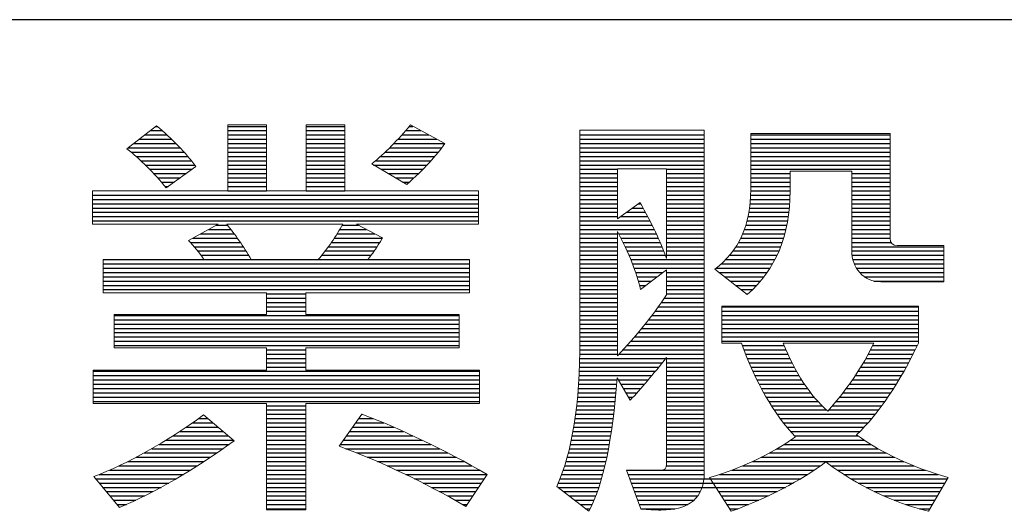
# Model space of a CAD drawing. Header units: millimetres. Extents: x 88 to 1193, y 471 to 1243.
# Tile 11 of 48: x 409 to 449, y 586 to 607. Entities that reach past the tile are written whole.
import ezdxf

# ---------------------------------------------------------------- set-up
doc = ezdxf.new("R2010")
doc.units = ezdxf.units.MM
doc.header["$LTSCALE"] = 20
doc.layers.get('0').update_dxf_attribs({"linetype": 'CONTINUOUS'})

msp = doc.modelspace()

# ---------------------------------------------------------------- linework, layer by layer
at = {"color": 7}
for p, q in [((614.046, 606.66), (107.046, 606.66)), ((414.254, 602.268), (414.312, 602.268)), ((417.222, 602.268), (418.809, 602.268)), ((420.448, 602.268), (422.042, 602.268)), ((424.695, 602.268), (424.846, 602.268)), ((413.796, 601.914), (414.711, 601.914)), ((414.025, 602.091), (414.516, 602.091)), ((417.222, 602.091), (418.809, 602.091)), ((417.222, 601.914), (418.809, 601.914)), ((420.448, 602.091), (422.042, 602.091)), ((420.448, 601.914), (422.042, 601.914)), ((424.391, 601.914), (425.501, 601.914)), ((424.546, 602.091), (425.174, 602.091)), ((431.73, 601.914), (436.854, 601.914)), ((438.77, 601.914), (444.514, 601.914)), ((413.339, 601.56), (415.078, 601.56)), ((413.567, 601.737), (414.899, 601.737)), ((417.222, 601.737), (418.809, 601.737)), ((417.222, 601.56), (418.809, 601.56)), ((420.448, 601.737), (422.042, 601.737)), ((420.448, 601.56), (422.042, 601.56)), ((424.062, 601.56), (426.156, 601.56)), ((424.23, 601.737), (425.828, 601.737)), ((431.73, 601.737), (436.854, 601.737)), ((431.73, 601.56), (436.854, 601.56)), ((438.77, 601.737), (444.514, 601.737)), ((438.77, 601.56), (444.514, 601.56)), ((413.11, 601.383), (415.249, 601.383)), ((413.231, 601.206), (415.413, 601.206)), ((413.435, 601.029), (415.569, 601.029)), ((417.222, 601.383), (418.809, 601.383)), ((417.222, 601.206), (418.809, 601.206)), ((417.222, 601.029), (418.809, 601.029)), ((420.448, 601.383), (422.042, 601.383)), ((420.448, 601.206), (422.042, 601.206)), ((420.448, 601.029), (422.042, 601.029)), ((423.509, 601.029), (425.748, 601.029)), ((423.702, 601.206), (425.895, 601.206)), ((423.886, 601.383), (426.033, 601.383)), ((431.73, 601.383), (436.854, 601.383)), ((431.73, 601.206), (436.854, 601.206)), ((431.73, 601.029), (436.854, 601.029)), ((438.77, 601.383), (444.514, 601.383)), ((438.77, 601.206), (444.514, 601.206)), ((438.77, 601.029), (444.514, 601.029)), ((413.629, 600.852), (415.718, 600.852)), ((413.815, 600.675), (415.859, 600.675)), ((417.222, 600.852), (418.809, 600.852)), ((417.222, 600.675), (418.809, 600.675)), ((420.448, 600.852), (422.042, 600.852)), ((420.448, 600.675), (422.042, 600.675)), ((423.228, 600.675), (425.427, 600.675)), ((423.305, 600.852), (425.592, 600.852)), ((431.73, 600.852), (436.854, 600.852)), ((431.73, 600.675), (436.854, 600.675)), ((438.77, 600.852), (444.514, 600.852)), ((438.77, 600.675), (444.514, 600.675)), ((413.992, 600.498), (415.742, 600.498)), ((414.162, 600.321), (415.496, 600.321)), ((417.222, 600.498), (418.809, 600.498)), ((417.222, 600.321), (418.809, 600.321)), ((420.448, 600.498), (422.042, 600.498)), ((420.448, 600.321), (422.042, 600.321)), ((423.527, 600.498), (425.255, 600.498)), ((423.825, 600.321), (425.076, 600.321)), ((431.73, 600.498), (433.281, 600.498)), ((431.73, 600.321), (433.281, 600.321)), ((435.303, 600.498), (436.854, 600.498)), ((435.303, 600.321), (436.854, 600.321)), ((438.77, 600.498), (444.514, 600.498)), ((438.77, 600.321), (440.391, 600.321)), ((442.93, 600.321), (444.514, 600.321)), ((414.326, 600.144), (415.251, 600.144)), ((414.483, 599.967), (415.006, 599.967)), ((417.222, 600.144), (418.809, 600.144)), ((417.222, 599.967), (418.809, 599.967)), ((420.448, 600.144), (422.042, 600.144)), ((420.448, 599.967), (422.042, 599.967)), ((424.123, 600.144), (424.891, 600.144)), ((424.422, 599.967), (424.7, 599.967)), ((431.73, 600.144), (433.281, 600.144)), ((431.73, 599.967), (433.281, 599.967)), ((435.303, 600.144), (436.854, 600.144)), ((435.303, 599.967), (436.854, 599.967)), ((438.77, 600.144), (440.391, 600.144)), ((438.77, 599.967), (440.391, 599.967)), ((442.93, 600.144), (444.514, 600.144)), ((442.93, 599.967), (444.514, 599.967)), ((411.639, 599.436), (427.549, 599.436)), ((414.636, 599.79), (414.76, 599.79)), ((417.222, 599.79), (418.809, 599.79)), ((417.222, 599.613), (418.809, 599.613)), ((420.448, 599.79), (422.042, 599.79)), ((420.448, 599.613), (422.042, 599.613)), ((431.73, 599.79), (433.281, 599.79)), ((431.73, 599.613), (433.281, 599.613)), ((431.73, 599.436), (433.281, 599.436)), ((435.303, 599.79), (436.854, 599.79)), ((435.303, 599.613), (436.854, 599.613)), ((435.303, 599.436), (436.854, 599.436)), ((438.766, 599.436), (440.389, 599.436)), ((438.77, 599.79), (440.391, 599.79)), ((438.77, 599.613), (440.391, 599.613)), ((442.93, 599.79), (444.514, 599.79)), ((442.93, 599.613), (444.514, 599.613)), ((442.93, 599.436), (444.514, 599.436)), ((411.639, 599.259), (427.549, 599.259)), ((411.639, 599.082), (427.549, 599.082)), ((431.73, 599.259), (433.281, 599.259)), ((431.73, 599.082), (433.281, 599.082)), ((434.136, 599.082), (434.238, 599.082)), ((435.303, 599.259), (436.854, 599.259)), ((435.303, 599.082), (436.854, 599.082)), ((438.742, 599.082), (440.373, 599.082)), ((438.756, 599.259), (440.383, 599.259)), ((442.93, 599.259), (444.514, 599.259)), ((442.93, 599.082), (444.514, 599.082)), ((411.639, 598.905), (427.549, 598.905)), ((411.639, 598.728), (427.549, 598.728)), ((431.73, 598.905), (433.281, 598.905)), ((431.73, 598.728), (433.281, 598.728)), ((433.649, 598.728), (434.433, 598.728)), ((433.892, 598.905), (434.337, 598.905)), ((435.303, 598.905), (436.854, 598.905)), ((435.303, 598.728), (436.854, 598.728)), ((438.693, 598.728), (440.341, 598.728)), ((438.721, 598.905), (440.359, 598.905)), ((442.93, 598.905), (444.514, 598.905)), ((442.93, 598.728), (444.514, 598.728)), ((411.639, 598.551), (427.549, 598.551)), ((411.639, 598.374), (427.549, 598.374)), ((416.738, 598.197), (417.208, 598.197)), ((421.936, 598.197), (422.605, 598.197)), ((431.73, 598.551), (433.281, 598.551)), ((431.73, 598.374), (434.619, 598.374)), ((431.73, 598.197), (434.708, 598.197)), ((433.406, 598.551), (434.527, 598.551)), ((435.303, 598.551), (436.854, 598.551)), ((435.303, 598.374), (436.854, 598.374)), ((435.303, 598.197), (436.854, 598.197)), ((438.566, 598.197), (440.257, 598.197)), ((438.616, 598.374), (440.29, 598.374)), ((438.658, 598.551), (440.318, 598.551)), ((442.93, 598.551), (444.514, 598.551)), ((442.93, 598.374), (444.514, 598.374)), ((442.93, 598.197), (444.514, 598.197)), ((416.098, 597.843), (417.482, 597.843)), ((416.418, 598.02), (417.348, 598.02)), ((421.724, 597.843), (423.275, 597.843)), ((421.833, 598.02), (422.94, 598.02)), ((431.73, 598.02), (434.795, 598.02)), ((431.73, 597.843), (433.281, 597.843)), ((433.328, 597.843), (434.878, 597.843)), ((435.303, 598.02), (436.854, 598.02)), ((435.303, 597.843), (436.854, 597.843)), ((438.437, 597.843), (440.175, 597.843)), ((438.506, 598.02), (440.219, 598.02)), ((442.93, 598.02), (444.514, 598.02)), ((442.93, 597.843), (444.514, 597.843)), ((415.677, 597.489), (417.734, 597.489)), ((415.777, 597.666), (417.611, 597.666)), ((421.49, 597.489), (423.48, 597.489)), ((421.61, 597.666), (423.587, 597.666)), ((431.73, 597.666), (433.281, 597.666)), ((431.73, 597.489), (433.281, 597.489)), ((433.418, 597.666), (434.96, 597.666)), ((433.506, 597.489), (435.038, 597.489)), ((435.303, 597.666), (436.854, 597.666)), ((435.303, 597.489), (436.854, 597.489)), ((438.265, 597.489), (440.067, 597.489)), ((438.357, 597.666), (440.124, 597.666)), ((442.93, 597.666), (444.514, 597.666)), ((442.93, 597.489), (444.549, 597.489)), ((415.835, 597.312), (417.853, 597.312)), ((415.98, 597.135), (417.968, 597.135)), ((421.23, 597.135), (423.251, 597.135)), ((421.363, 597.312), (423.368, 597.312)), ((431.73, 597.312), (433.281, 597.312)), ((431.73, 597.135), (433.281, 597.135)), ((433.59, 597.312), (435.113, 597.312)), ((433.672, 597.135), (435.184, 597.135)), ((435.303, 597.312), (436.854, 597.312)), ((435.303, 597.135), (436.854, 597.135)), ((438.038, 597.135), (439.933, 597.135)), ((438.159, 597.312), (440.004, 597.312)), ((442.93, 597.312), (446.725, 597.312)), ((442.93, 597.135), (446.725, 597.135)), ((412.074, 596.781), (427.184, 596.781)), ((412.074, 596.604), (427.184, 596.604)), ((416.113, 596.958), (418.08, 596.958)), ((421.091, 596.958), (423.125, 596.958)), ((431.73, 596.958), (433.281, 596.958)), ((431.73, 596.781), (433.281, 596.781)), ((431.73, 596.604), (433.281, 596.604)), ((433.75, 596.958), (435.253, 596.958)), ((433.824, 596.781), (436.854, 596.781)), ((433.895, 596.604), (436.854, 596.604)), ((435.303, 596.958), (436.854, 596.958)), ((437.558, 596.604), (439.67, 596.604)), ((437.741, 596.781), (439.766, 596.781)), ((437.9, 596.958), (439.854, 596.958)), ((442.94, 596.958), (446.725, 596.958)), ((442.974, 596.781), (446.725, 596.781)), ((443.036, 596.604), (446.725, 596.604)), ((412.074, 596.427), (427.184, 596.427)), ((412.074, 596.25), (427.184, 596.25)), ((431.73, 596.427), (433.281, 596.427)), ((431.73, 596.25), (433.281, 596.25)), ((433.962, 596.427), (436.854, 596.427)), ((434.024, 596.25), (435.15, 596.25)), ((435.303, 596.25), (436.854, 596.25)), ((437.347, 596.427), (439.563, 596.427)), ((437.459, 596.25), (439.446, 596.25)), ((443.13, 596.427), (446.725, 596.427)), ((443.263, 596.25), (446.725, 596.25)), ((412.074, 596.073), (427.184, 596.073)), ((412.074, 595.896), (427.184, 595.896)), ((431.73, 596.073), (433.281, 596.073)), ((431.73, 595.896), (433.281, 595.896)), ((434.082, 596.073), (434.914, 596.073)), ((434.136, 595.896), (434.678, 595.896)), ((435.303, 596.073), (436.854, 596.073)), ((435.303, 595.896), (436.854, 595.896)), ((437.686, 596.073), (439.317, 596.073)), ((437.913, 595.896), (439.175, 595.896)), ((443.455, 596.073), (446.725, 596.073)), ((443.848, 595.896), (446.725, 595.896)), ((412.074, 595.719), (427.184, 595.719)), ((412.074, 595.542), (427.184, 595.542)), ((418.809, 595.365), (420.43, 595.365)), ((431.73, 595.719), (433.281, 595.719)), ((431.73, 595.542), (433.281, 595.542)), ((431.73, 595.365), (433.281, 595.365)), ((434.184, 595.719), (434.442, 595.719)), ((435.303, 595.719), (436.854, 595.719)), ((435.303, 595.542), (436.854, 595.542)), ((435.303, 595.365), (436.854, 595.365)), ((438.14, 595.719), (439.019, 595.719)), ((438.367, 595.542), (438.846, 595.542)), ((438.595, 595.365), (438.655, 595.365)), ((418.809, 595.188), (420.43, 595.188)), ((418.809, 595.011), (420.43, 595.011)), ((431.73, 595.188), (433.281, 595.188)), ((431.73, 595.011), (433.281, 595.011)), ((435.087, 595.011), (436.854, 595.011)), ((435.21, 595.188), (436.854, 595.188)), ((418.809, 594.834), (420.43, 594.834)), ((418.809, 594.657), (420.43, 594.657)), ((431.73, 594.834), (433.281, 594.834)), ((431.73, 594.657), (433.281, 594.657)), ((434.832, 594.657), (436.854, 594.657)), ((434.961, 594.834), (436.854, 594.834)), ((437.584, 594.834), (445.682, 594.834)), ((437.584, 594.657), (445.682, 594.657)), ((412.536, 594.48), (426.746, 594.48)), ((412.536, 594.303), (426.746, 594.303)), ((412.536, 594.126), (426.746, 594.126)), ((431.73, 594.48), (433.281, 594.48)), ((431.73, 594.303), (433.281, 594.303)), ((431.73, 594.126), (433.281, 594.126)), ((434.423, 594.126), (436.854, 594.126)), ((434.563, 594.303), (436.854, 594.303)), ((434.699, 594.48), (436.854, 594.48)), ((437.584, 594.48), (445.682, 594.48)), ((437.584, 594.303), (445.682, 594.303)), ((437.584, 594.126), (445.682, 594.126)), ((412.536, 593.949), (426.746, 593.949)), ((412.536, 593.772), (426.746, 593.772)), ((431.73, 593.949), (433.281, 593.949)), ((431.73, 593.772), (433.281, 593.772)), ((434.134, 593.772), (436.854, 593.772)), ((434.28, 593.949), (436.854, 593.949)), ((437.584, 593.949), (445.682, 593.949)), ((437.584, 593.772), (445.682, 593.772)), ((412.536, 593.595), (426.746, 593.595)), ((412.536, 593.418), (426.746, 593.418)), ((431.73, 593.595), (433.281, 593.595)), ((431.73, 593.418), (433.281, 593.418)), ((433.83, 593.418), (436.854, 593.418)), ((433.984, 593.595), (436.854, 593.595)), ((437.584, 593.595), (445.682, 593.595)), ((437.584, 593.418), (445.682, 593.418)), ((412.536, 593.241), (426.746, 593.241)), ((418.809, 593.064), (420.43, 593.064)), ((431.727, 593.064), (433.281, 593.064)), ((431.729, 593.241), (433.281, 593.241)), ((433.511, 593.064), (436.854, 593.064)), ((433.672, 593.241), (436.854, 593.241)), ((438.421, 593.241), (440.144, 593.241)), ((438.488, 593.064), (440.22, 593.064)), ((443.705, 593.064), (445.549, 593.064)), ((443.794, 593.241), (445.636, 593.241)), ((418.809, 592.887), (420.43, 592.887)), ((418.809, 592.71), (420.43, 592.71)), ((418.809, 592.533), (420.43, 592.533)), ((431.716, 592.533), (435.13, 592.533)), ((431.721, 592.71), (435.272, 592.71)), ((431.725, 592.887), (433.281, 592.887)), ((433.345, 592.887), (436.854, 592.887)), ((435.303, 592.71), (436.854, 592.71)), ((435.303, 592.533), (436.854, 592.533)), ((438.557, 592.887), (440.3, 592.887)), ((438.628, 592.71), (440.383, 592.71)), ((438.702, 592.533), (440.471, 592.533)), ((443.414, 592.533), (445.276, 592.533)), ((443.516, 592.71), (445.369, 592.71)), ((443.613, 592.887), (445.46, 592.887)), ((411.672, 592.179), (427.585, 592.179)), ((418.809, 592.356), (420.43, 592.356)), ((431.702, 592.179), (434.841, 592.179)), ((431.709, 592.356), (434.986, 592.356)), ((435.303, 592.356), (436.854, 592.356)), ((435.303, 592.179), (436.854, 592.179)), ((438.778, 592.356), (440.563, 592.356)), ((438.858, 592.179), (440.66, 592.179)), ((443.197, 592.179), (445.081, 592.179)), ((443.308, 592.356), (445.18, 592.356)), ((411.672, 592.002), (427.585, 592.002)), ((411.672, 591.825), (427.585, 591.825)), ((431.683, 591.825), (433.257, 591.825)), ((431.693, 592.002), (434.694, 592.002)), ((433.313, 591.825), (434.544, 591.825)), ((435.303, 592.002), (436.854, 592.002)), ((435.303, 591.825), (436.854, 591.825)), ((438.94, 592.002), (440.763, 592.002)), ((439.026, 591.825), (440.872, 591.825)), ((442.961, 591.825), (444.875, 591.825)), ((443.081, 592.002), (444.98, 592.002)), ((411.672, 591.648), (427.585, 591.648)), ((411.672, 591.471), (427.585, 591.471)), ((411.672, 591.294), (427.585, 591.294)), ((431.645, 591.294), (433.213, 591.294)), ((431.659, 591.471), (433.228, 591.471)), ((431.672, 591.648), (433.243, 591.648)), ((433.418, 591.648), (434.393, 591.648)), ((433.523, 591.471), (434.239, 591.471)), ((433.629, 591.294), (434.081, 591.294)), ((435.303, 591.648), (436.854, 591.648)), ((435.303, 591.471), (436.854, 591.471)), ((435.303, 591.294), (436.854, 591.294)), ((439.115, 591.648), (440.988, 591.648)), ((439.208, 591.471), (441.111, 591.471)), ((439.305, 591.294), (441.243, 591.294)), ((442.571, 591.294), (444.541, 591.294)), ((442.706, 591.471), (444.656, 591.471)), ((442.836, 591.648), (444.767, 591.648)), ((411.672, 591.117), (427.585, 591.117)), ((411.672, 590.94), (427.585, 590.94)), ((431.613, 590.94), (433.179, 590.94)), ((431.63, 591.117), (433.196, 591.117)), ((433.734, 591.117), (433.921, 591.117)), ((435.303, 591.117), (436.854, 591.117)), ((435.303, 590.94), (436.854, 590.94)), ((439.406, 591.117), (441.385, 591.117)), ((439.511, 590.94), (441.538, 590.94)), ((442.287, 590.94), (444.299, 590.94)), ((442.432, 591.117), (444.423, 591.117)), ((418.809, 590.763), (420.43, 590.763)), ((418.809, 590.586), (420.43, 590.586)), ((431.573, 590.586), (433.141, 590.586)), ((431.594, 590.763), (433.161, 590.763)), ((435.303, 590.763), (436.854, 590.763)), ((435.303, 590.586), (436.854, 590.586)), ((439.621, 590.763), (441.705, 590.763)), ((439.737, 590.586), (441.888, 590.586)), ((441.984, 590.586), (444.039, 590.586)), ((442.138, 590.763), (444.172, 590.763)), ((416.009, 590.232), (416.392, 590.232)), ((418.809, 590.409), (420.43, 590.409)), ((418.809, 590.232), (420.43, 590.232)), ((422.617, 590.232), (423.211, 590.232)), ((422.744, 590.409), (422.758, 590.409)), ((431.526, 590.232), (433.099, 590.232)), ((431.551, 590.409), (433.121, 590.409)), ((435.303, 590.409), (436.854, 590.409)), ((435.303, 590.232), (436.854, 590.232)), ((439.858, 590.409), (443.9, 590.409)), ((439.985, 590.232), (443.755, 590.232)), ((415.231, 589.701), (417.025, 589.701)), ((415.497, 589.878), (416.814, 589.878)), ((415.756, 590.055), (416.603, 590.055)), ((418.809, 590.055), (420.43, 590.055)), ((418.809, 589.878), (420.43, 589.878)), ((418.809, 589.701), (420.43, 589.701)), ((422.235, 589.701), (424.459, 589.701)), ((422.362, 589.878), (424.059, 589.878)), ((422.489, 590.055), (423.644, 590.055)), ((431.441, 589.701), (433.026, 589.701)), ((431.472, 589.878), (433.051, 589.878)), ((431.5, 590.055), (433.076, 590.055)), ((435.303, 590.055), (436.854, 590.055)), ((435.303, 589.878), (436.854, 589.878)), ((435.303, 589.701), (436.854, 589.701)), ((440.12, 590.055), (443.604, 590.055)), ((440.261, 589.878), (443.444, 589.878)), ((440.411, 589.701), (443.276, 589.701)), ((414.676, 589.347), (417.447, 589.347)), ((414.958, 589.524), (417.236, 589.524)), ((418.809, 589.524), (420.43, 589.524)), ((418.809, 589.347), (420.43, 589.347)), ((421.981, 589.347), (425.221, 589.347)), ((422.108, 589.524), (424.846, 589.524)), ((431.373, 589.347), (432.969, 589.347)), ((431.408, 589.524), (432.998, 589.524)), ((435.303, 589.524), (436.854, 589.524)), ((435.303, 589.347), (436.854, 589.347)), ((440.418, 589.347), (443.443, 589.347)), ((440.571, 589.524), (443.182, 589.524)), ((414.083, 588.993), (417.021, 588.993)), ((414.385, 589.17), (417.273, 589.17)), ((418.809, 589.17), (420.43, 589.17)), ((418.809, 588.993), (420.43, 588.993)), ((421.854, 589.17), (425.586, 589.17)), ((422.079, 588.993), (425.941, 588.993)), ((431.294, 588.993), (432.907, 588.993)), ((431.335, 589.17), (432.939, 589.17)), ((435.303, 589.17), (436.854, 589.17)), ((435.303, 588.993), (436.854, 588.993)), ((439.854, 588.993), (444.022, 588.993)), ((440.146, 589.17), (443.722, 589.17)), ((413.095, 588.462), (416.234, 588.462)), ((413.44, 588.639), (416.502, 588.639)), ((413.769, 588.816), (416.764, 588.816)), ((418.809, 588.816), (420.43, 588.816)), ((418.809, 588.639), (420.43, 588.639)), ((418.809, 588.462), (420.43, 588.462)), ((422.534, 588.816), (426.287, 588.816)), ((422.969, 588.639), (426.625, 588.639)), ((423.386, 588.462), (426.956, 588.462)), ((431.153, 588.462), (432.798, 588.462)), ((431.203, 588.639), (432.836, 588.639)), ((431.25, 588.816), (432.873, 588.816)), ((435.303, 588.816), (436.854, 588.816)), ((435.303, 588.639), (436.854, 588.639)), ((435.303, 588.462), (436.854, 588.462)), ((438.837, 588.462), (445.08, 588.462)), ((439.204, 588.639), (444.697, 588.639)), ((439.542, 588.816), (444.346, 588.816)), ((412.341, 588.108), (415.678, 588.108)), ((412.73, 588.285), (415.96, 588.285)), ((418.809, 588.285), (420.43, 588.285)), ((418.809, 588.108), (420.43, 588.108)), ((423.787, 588.285), (427.28, 588.285)), ((424.174, 588.108), (427.598, 588.108)), ((431.041, 588.108), (432.714, 588.108)), ((431.099, 588.285), (432.757, 588.285)), ((433.648, 588.108), (435.134, 588.108)), ((433.648, 588.108), (433.811, 588.108)), ((435.134, 588.108), (436.854, 588.108)), ((435.298, 588.285), (436.854, 588.285)), ((437.987, 588.108), (441.39, 588.108)), ((438.435, 588.285), (441.647, 588.285)), ((442.089, 588.285), (445.502, 588.285)), ((442.343, 588.108), (445.969, 588.108)), ((411.763, 587.754), (415.091, 587.754)), ((411.92, 587.931), (415.389, 587.931)), ((418.809, 587.931), (420.43, 587.931)), ((418.809, 587.754), (420.43, 587.754)), ((424.548, 587.931), (427.91, 587.931)), ((424.911, 587.754), (427.794, 587.754)), ((430.911, 587.754), (432.618, 587.754)), ((430.978, 587.931), (432.667, 587.931)), ((433.714, 587.931), (436.853, 587.931)), ((433.78, 587.754), (437.108, 587.754)), ((433.78, 587.754), (436.841, 587.754)), ((437.108, 587.754), (440.83, 587.754)), ((437.483, 587.931), (441.118, 587.931)), ((442.611, 587.931), (446.492, 587.931)), ((442.895, 587.754), (446.881, 587.754)), ((411.91, 587.577), (414.783, 587.577)), ((412.058, 587.4), (414.464, 587.4)), ((412.205, 587.223), (414.132, 587.223)), ((418.809, 587.577), (420.43, 587.577)), ((418.809, 587.4), (420.43, 587.4)), ((418.809, 587.223), (420.43, 587.223)), ((425.263, 587.577), (427.674, 587.577)), ((425.606, 587.4), (427.554, 587.4)), ((425.94, 587.223), (427.434, 587.223)), ((430.829, 587.4), (432.508, 587.4)), ((430.838, 587.577), (432.565, 587.577)), ((431.056, 587.223), (432.447, 587.223)), ((433.846, 587.577), (437.222, 587.577)), ((433.846, 587.577), (436.813, 587.577)), ((433.912, 587.4), (437.335, 587.4)), ((433.912, 587.4), (436.766, 587.4)), ((433.977, 587.223), (433.977, 587.223)), ((433.977, 587.223), (436.693, 587.223)), ((437.222, 587.577), (440.525, 587.577)), ((437.335, 587.4), (440.201, 587.4)), ((437.449, 587.223), (439.857, 587.223)), ((443.198, 587.577), (446.778, 587.577)), ((443.523, 587.4), (446.675, 587.4)), ((443.874, 587.223), (446.572, 587.223)), ((412.352, 587.046), (413.786, 587.046)), ((412.5, 586.869), (413.423, 586.869)), ((418.809, 587.046), (420.43, 587.046)), ((418.809, 586.869), (420.43, 586.869)), ((426.265, 587.046), (427.313, 587.046)), ((426.584, 586.869), (427.193, 586.869)), ((431.283, 587.046), (432.382, 587.046)), ((431.511, 586.869), (432.31, 586.869)), ((434.043, 587.046), (436.586, 587.046)), ((434.109, 586.869), (436.425, 586.869)), ((437.562, 587.046), (439.49, 587.046)), ((437.676, 586.869), (439.1, 586.869)), ((444.257, 587.046), (446.469, 587.046)), ((444.683, 586.869), (446.366, 586.869)), ((412.647, 586.692), (413.039, 586.692)), ((418.809, 586.692), (420.43, 586.692)), ((418.809, 586.515), (420.43, 586.515)), ((426.895, 586.692), (427.073, 586.692)), ((431.738, 586.692), (432.233, 586.692)), ((431.966, 586.515), (432.147, 586.515)), ((434.175, 586.692), (436.171, 586.692)), ((434.241, 586.515), (434.241, 586.515)), ((434.241, 586.515), (435.643, 586.515)), ((437.789, 586.692), (438.682, 586.692)), ((437.903, 586.515), (438.236, 586.515)), ((445.164, 586.692), (446.263, 586.692)), ((445.727, 586.515), (446.16, 586.515))]:
    msp.add_line(p, q, dxfattribs=at)
at = {"color": 7, "lineweight": 5}
for points in [[(413.061, 601.345), (413.061, 601.345), (414.284, 602.291), (414.284, 602.291)], [(414.284, 602.291), (414.932, 601.744), (415.47, 601.184), (415.905, 600.615)], [(417.222, 599.609), (417.222, 599.609), (417.222, 602.324), (417.222, 602.324)], [(417.222, 602.324), (417.222, 602.324), (418.809, 602.324), (418.809, 602.324)], [(418.809, 602.324), (418.809, 602.324), (418.809, 599.609), (418.809, 599.609)], [(420.448, 599.609), (420.448, 599.609), (420.448, 602.324), (420.448, 602.324)], [(420.448, 602.324), (420.448, 602.324), (422.042, 602.324), (422.042, 602.324)], [(422.042, 602.324), (422.042, 602.324), (422.042, 599.609), (422.042, 599.609)], [(423.148, 600.722), (423.705, 601.172), (424.237, 601.707), (424.742, 602.324)], [(424.742, 602.324), (424.742, 602.324), (426.159, 601.558), (426.159, 601.558)], [(431.73, 593.478), (431.73, 593.478), (431.73, 602.112), (431.73, 602.112)], [(431.73, 602.112), (431.73, 602.112), (436.854, 602.112), (436.854, 602.112)], [(436.854, 602.112), (436.854, 602.112), (436.854, 588.008), (436.854, 588.008)], [(438.77, 599.661), (438.77, 599.661), (438.77, 601.978), (438.77, 601.978)], [(438.77, 601.978), (438.77, 601.978), (444.514, 601.978), (444.514, 601.978)], [(444.514, 601.978), (444.514, 601.978), (444.514, 597.656), (444.514, 597.656)], [(426.159, 601.558), (425.821, 601.066), (425.298, 600.503), (424.59, 599.867)], [(414.683, 599.734), (414.157, 600.363), (413.615, 600.898), (413.061, 601.345)], [(415.905, 600.615), (415.905, 600.615), (414.683, 599.734), (414.683, 599.734)], [(424.59, 599.867), (424.59, 599.867), (423.148, 600.722), (423.148, 600.722)], [(435.303, 600.524), (435.303, 600.524), (433.281, 600.524), (433.281, 600.524)], [(433.281, 600.524), (433.281, 600.524), (433.281, 598.46), (433.281, 598.46)], [(435.303, 596.82), (435.303, 596.82), (435.303, 600.524), (435.303, 600.524)], [(442.93, 600.427), (442.93, 600.427), (440.391, 600.427), (440.391, 600.427)], [(440.391, 600.427), (440.391, 600.427), (440.391, 599.609), (440.391, 599.609)], [(442.93, 597.131), (442.93, 597.131), (442.93, 600.427), (442.93, 600.427)], [(411.639, 598.244), (411.639, 598.244), (411.639, 599.609), (411.639, 599.609)], [(411.639, 599.609), (411.639, 599.609), (417.222, 599.609), (417.222, 599.609)], [(418.809, 599.609), (418.809, 599.609), (420.448, 599.609), (420.448, 599.609)], [(422.042, 599.609), (422.042, 599.609), (427.549, 599.609), (427.549, 599.609)], [(427.549, 599.609), (427.549, 599.609), (427.549, 598.244), (427.549, 598.244)], [(437.289, 596.382), (438.274, 597.119), (438.77, 598.213), (438.77, 599.661)], [(440.391, 599.609), (440.391, 597.784), (439.801, 596.361), (438.627, 595.339)], [(433.281, 598.46), (433.281, 598.46), (434.208, 599.135), (434.208, 599.135)], [(434.208, 599.135), (434.689, 598.286), (435.054, 597.514), (435.303, 596.82)], [(416.823, 598.244), (416.823, 598.244), (411.639, 598.244), (411.639, 598.244)], [(415.601, 597.568), (415.601, 597.568), (416.823, 598.244), (416.823, 598.244)], [(421.963, 598.244), (421.963, 598.244), (417.17, 598.244), (417.17, 598.244)], [(417.17, 598.244), (417.519, 597.818), (417.857, 597.331), (418.185, 596.784)], [(420.947, 596.784), (421.339, 597.246), (421.676, 597.733), (421.963, 598.244)], [(427.549, 598.244), (427.549, 598.244), (422.516, 598.244), (422.516, 598.244)], [(422.516, 598.244), (422.516, 598.244), (423.592, 597.675), (423.592, 597.675)], [(434.224, 595.555), (434.065, 596.249), (433.749, 597.043), (433.281, 597.933)], [(433.281, 597.933), (433.281, 597.933), (433.281, 592.818), (433.281, 592.818)], [(416.233, 596.784), (416.039, 597.076), (415.826, 597.337), (415.601, 597.568)], [(423.592, 597.675), (423.355, 597.276), (423.154, 596.979), (422.987, 596.784)], [(444.514, 597.656), (444.514, 597.462), (444.612, 597.362), (444.809, 597.362)], [(443.264, 596.249), (443.039, 596.504), (442.93, 596.799), (442.93, 597.131)], [(444.809, 597.362), (444.809, 597.362), (446.725, 597.362), (446.725, 597.362)], [(446.725, 597.362), (446.725, 597.362), (446.725, 595.866), (446.725, 595.866)], [(412.074, 595.412), (412.074, 595.412), (412.074, 596.784), (412.074, 596.784)], [(412.074, 596.784), (412.074, 596.784), (416.233, 596.784), (416.233, 596.784)], [(418.185, 596.784), (418.185, 596.784), (420.947, 596.784), (420.947, 596.784)], [(422.987, 596.784), (422.987, 596.784), (427.184, 596.784), (427.184, 596.784)], [(427.184, 596.784), (427.184, 596.784), (427.184, 595.412), (427.184, 595.412)], [(435.303, 596.364), (435.303, 596.364), (434.224, 595.555), (434.224, 595.555)], [(435.303, 595.324), (435.303, 595.324), (435.303, 596.364), (435.303, 596.364)], [(438.627, 595.339), (438.627, 595.339), (437.289, 596.382), (437.289, 596.382)], [(444.131, 595.866), (443.775, 595.866), (443.486, 595.993), (443.264, 596.249)], [(446.725, 595.866), (446.725, 595.866), (444.131, 595.866), (444.131, 595.866)], [(418.809, 595.412), (418.809, 595.412), (412.074, 595.412), (412.074, 595.412)], [(418.809, 594.521), (418.809, 594.521), (418.809, 595.412), (418.809, 595.412)], [(427.184, 595.412), (427.184, 595.412), (420.43, 595.412), (420.43, 595.412)], [(420.43, 595.412), (420.43, 595.412), (420.43, 594.521), (420.43, 594.521)], [(433.281, 592.818), (434.035, 593.609), (434.71, 594.442), (435.303, 595.324)], [(437.584, 593.336), (437.584, 593.336), (437.584, 594.868), (437.584, 594.868)], [(437.584, 594.868), (437.584, 594.868), (445.682, 594.868), (445.682, 594.868)], [(445.682, 594.868), (445.682, 594.868), (445.682, 593.336), (445.682, 593.336)], [(412.536, 593.15), (412.536, 593.15), (412.536, 594.521), (412.536, 594.521)], [(412.536, 594.521), (412.536, 594.521), (418.809, 594.521), (418.809, 594.521)], [(420.43, 594.521), (420.43, 594.521), (426.746, 594.521), (426.746, 594.521)], [(426.746, 594.521), (426.746, 594.521), (426.746, 593.15), (426.746, 593.15)], [(430.778, 587.439), (431.414, 588.847), (431.73, 590.86), (431.73, 593.478)], [(438.387, 593.336), (438.387, 593.336), (437.584, 593.336), (437.584, 593.336)], [(440.612, 589.479), (439.716, 590.428), (438.974, 591.715), (438.387, 593.336)], [(443.839, 593.336), (443.839, 593.336), (440.105, 593.336), (440.105, 593.336)], [(440.105, 593.336), (440.603, 592.119), (441.214, 591.186), (441.941, 590.538)], [(441.941, 590.538), (442.759, 591.453), (443.392, 592.387), (443.839, 593.336)], [(445.682, 593.336), (444.909, 591.721), (444.061, 590.462), (443.133, 589.558)], [(418.809, 593.15), (418.809, 593.15), (412.536, 593.15), (412.536, 593.15)], [(418.809, 592.223), (418.809, 592.223), (418.809, 593.15), (418.809, 593.15)], [(426.746, 593.15), (426.746, 593.15), (420.43, 593.15), (420.43, 593.15)], [(420.43, 593.15), (420.43, 593.15), (420.43, 592.223), (420.43, 592.223)], [(435.303, 592.749), (434.744, 592.046), (434.245, 591.462), (433.807, 590.994)], [(435.303, 588.348), (435.303, 588.348), (435.303, 592.749), (435.303, 592.749)], [(411.672, 590.851), (411.672, 590.851), (411.672, 592.223), (411.672, 592.223)], [(411.672, 592.223), (411.672, 592.223), (418.809, 592.223), (418.809, 592.223)], [(420.43, 592.223), (420.43, 592.223), (427.585, 592.223), (427.585, 592.223)], [(427.585, 592.223), (427.585, 592.223), (427.585, 590.851), (427.585, 590.851)], [(433.263, 591.909), (433.077, 589.358), (432.691, 587.524), (432.095, 586.414)], [(433.807, 590.994), (433.807, 590.994), (433.263, 591.909), (433.263, 591.909)], [(418.809, 590.851), (418.809, 590.851), (411.672, 590.851), (411.672, 590.851)], [(418.809, 586.475), (418.809, 586.475), (418.809, 590.851), (418.809, 590.851)], [(427.585, 590.851), (427.585, 590.851), (420.43, 590.851), (420.43, 590.851)], [(420.43, 590.851), (420.43, 590.851), (420.43, 586.475), (420.43, 586.475)], [(411.69, 587.841), (413.128, 588.391), (414.637, 589.239), (416.215, 590.38)], [(416.215, 590.38), (416.215, 590.38), (417.48, 589.318), (417.48, 589.318)], [(421.801, 589.096), (421.801, 589.096), (422.747, 590.413), (422.747, 590.413)], [(422.747, 590.413), (424.398, 589.784), (426.119, 588.956), (427.913, 587.929)], [(417.48, 589.318), (415.807, 588.111), (414.229, 587.196), (412.752, 586.566)], [(437.076, 587.804), (438.389, 588.19), (439.566, 588.747), (440.612, 589.479)], [(443.133, 589.558), (444.173, 588.816), (445.432, 588.23), (446.91, 587.804)], [(427.023, 586.618), (425.271, 587.634), (423.532, 588.461), (421.801, 589.096)], [(441.868, 588.445), (440.816, 587.661), (439.518, 586.983), (437.967, 586.414)], [(446.101, 586.414), (444.587, 586.795), (443.176, 587.47), (441.868, 588.445)], [(434.242, 586.512), (434.242, 586.512), (433.646, 588.114), (433.646, 588.114)], [(412.752, 586.566), (412.752, 586.566), (411.69, 587.841), (411.69, 587.841)], [(427.913, 587.929), (427.913, 587.929), (427.023, 586.618), (427.023, 586.618)], [(437.967, 586.414), (437.967, 586.414), (437.076, 587.804), (437.076, 587.804)], [(446.91, 587.804), (446.91, 587.804), (446.101, 586.414), (446.101, 586.414)], [(432.095, 586.414), (432.095, 586.414), (430.778, 587.439), (430.778, 587.439)], [(420.43, 586.475), (420.43, 586.475), (418.809, 586.475), (418.809, 586.475)]]:
    msp.add_open_spline(points, degree=3, dxfattribs=at)
for points, knots in [([(433.646, 588.114), (433.865, 588.102), (434.333, 588.099), (435.044, 588.099), (435.044, 588.099), (435.218, 588.099), (435.303, 588.181), (435.303, 588.348)], [0.2142857, 0.2142857, 0.2142857, 0.2142857, 0.2857143, 0.2857143, 0.2857143, 0.2857143, 0.3571429, 0.3571429, 0.3571429, 0.3571429]), ([(436.854, 588.008), (436.854, 586.98), (436.255, 586.466), (435.063, 586.466), (435.063, 586.466), (434.801, 586.466), (434.528, 586.481), (434.242, 586.512)], [0, 0, 0, 0, 0.0714286, 0.0714286, 0.0714286, 0.0714286, 0.1428571, 0.1428571, 0.1428571, 0.1428571])]:
    msp.add_open_spline(points, degree=3, knots=knots, dxfattribs=at)

doc.saveas('drawing.dxf')
